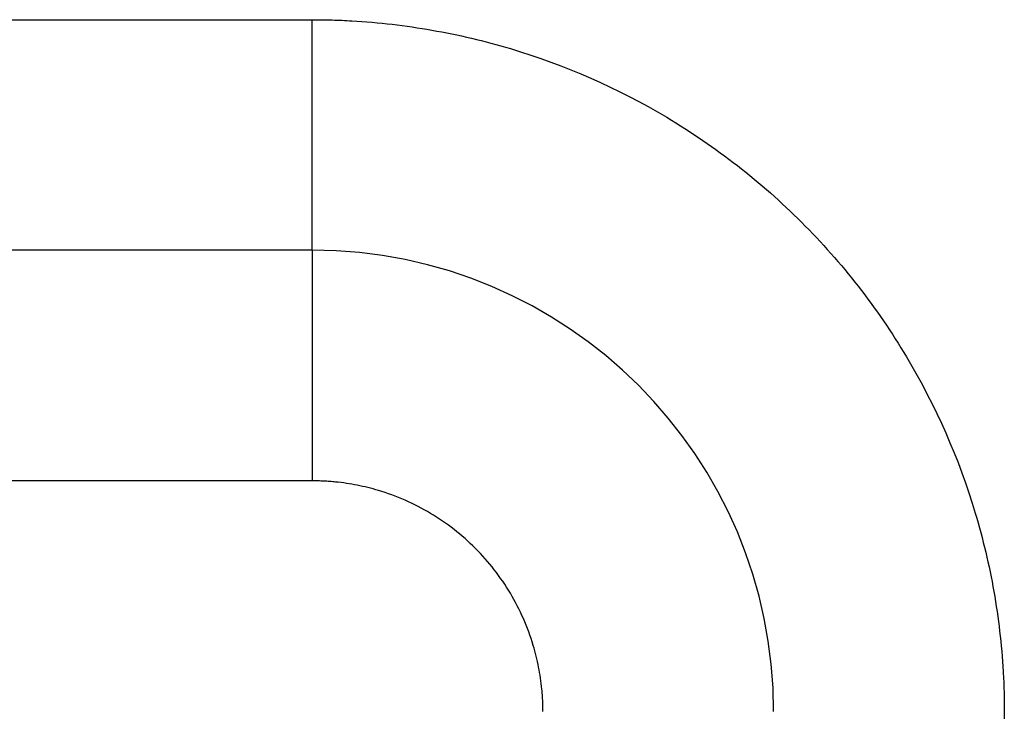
# Model space of a CAD drawing. Header units: inches. Extents: x -493 to 473, y -244 to 299.
# Tile 68 of 76: x 243.23 to 247.5, y 15.74 to 18.74. Entities that reach past the tile are written whole.
import ezdxf

# ---------------------------------------------------------------- set-up
doc = ezdxf.new("R2010")
doc.units = ezdxf.units.IN

# ---------------------------------------------------------------- blocks, each defined once
blk = doc.blocks.new('014_G23_G27_BF_B3_B14_Motor_Bgr_63_EEXDe_1_1__1', base_point=(159, -67.258))
at = {"color": 7, "linetype": 'Continuous'}
blk.add_line((244.5, 17.742), (210, 17.742), dxfattribs=at)
blk.add_arc((244.5, 15.742), 2, 0, 90, dxfattribs=at)
at = {"color": 1, "linetype": 'Continuous'}
for points, knots in [([(210, 18.742), (215.7264, 18.742), (227.1793, 18.742), (238.6557, 18.742), (244.4293, 18.742), (244.4765, 18.742), (244.5001, 18.742)], [0, 0, 0, 0, 17.179289, 34.358579, 34.429322, 34.500075, 34.500075, 34.500075, 34.500075]), ([(244.5, 17.742), (244.5, 17.742), (244.5, 17.742), (244.5, 17.742), (244.5, 17.7421), (244.5, 17.7421), (244.5, 17.7421), (244.5, 17.7422), (244.5, 17.7422), (244.5, 17.7423), (244.5, 17.7423), (244.5, 17.7424), (244.5, 17.7425), (244.5, 17.7426), (244.5, 17.7427), (244.5, 17.7428), (244.5, 17.7429), (244.5, 17.743), (244.5, 17.7432), (244.5, 17.7433), (244.5, 17.7434), (244.5, 17.7436), (244.5, 17.7438), (244.5, 17.7439), (244.5, 17.7441), (244.5, 17.7443), (244.5, 17.7445), (244.5, 17.7447), (244.5, 17.7449), (244.5, 17.7451), (244.5, 17.7453), (244.5, 17.7456), (244.5, 17.7458), (244.5, 17.7461), (244.5, 17.7463), (244.5, 17.7466), (244.5, 17.7469), (244.5, 17.7471), (244.5, 17.7474), (244.5, 17.7477), (244.5, 17.748), (244.5, 17.7483), (244.5, 17.7486), (244.5, 17.749), (244.5, 17.7493), (244.5, 17.7496), (244.5, 17.75), (244.5, 17.7503), (244.5, 17.7507), (244.5, 17.7511), (244.5, 17.7515), (244.5, 17.7519), (244.5, 17.7523), (244.5, 17.7527), (244.5, 17.7531), (244.5, 17.7535), (244.5, 17.7539), (244.5, 17.7544), (244.5, 17.7548), (244.5, 17.7553), (244.5, 17.7558), (244.5, 17.7562), (244.5, 17.7567), (244.5, 17.7572), (244.5, 17.7577), (244.5, 17.7582), (244.5, 17.7587), (244.5, 17.7592), (244.5, 17.7598), (244.5, 17.7603), (244.5, 17.7608), (244.5, 17.7614), (244.5, 17.7619), (244.5, 17.7625), (244.5, 17.763), (244.5, 17.7636), (244.5, 17.7642), (244.5, 17.7648), (244.5, 17.7654), (244.5, 17.766), (244.5, 17.7666), (244.5, 17.7672), (244.5, 17.7678), (244.5, 17.7685), (244.5, 17.7691), (244.5, 17.7698), (244.5, 17.7705), (244.5, 17.7711), (244.5, 17.7718), (244.5, 17.7725), (244.5, 17.7732), (244.5, 17.7739), (244.5, 17.7746), (244.5, 17.7753), (244.5, 17.7761), (244.5, 17.7768), (244.5, 17.7776), (244.5, 17.7783), (244.5, 17.7791), (244.5, 17.7799), (244.5, 17.7806), (244.5, 17.7814), (244.5, 17.7822), (244.5, 17.783), (244.5, 17.7838), (244.5, 17.7847), (244.5, 17.7855), (244.5, 17.7863), (244.5, 17.7872), (244.5, 17.788), (244.5, 17.7889), (244.5, 17.7898), (244.5, 17.7907), (244.5, 17.7916), (244.5, 17.7925), (244.5, 17.7934), (244.5, 17.7943), (244.5, 17.7952), (244.5, 17.7961), (244.5, 17.7971), (244.5, 17.798), (244.5, 17.799), (244.5, 17.8), (244.5, 17.8009), (244.5, 17.8019), (244.5, 17.8029), (244.5, 17.8039), (244.5, 17.8049), (244.5, 17.8059), (244.5, 17.807), (244.5, 17.808), (244.5, 17.8091), (244.5, 17.8101), (244.5, 17.8112), (244.5, 17.8122), (244.5, 17.8133), (244.5, 17.8144), (244.5, 17.8154), (244.5, 17.8165), (244.5, 17.8176), (244.5, 17.8187), (244.5, 17.8198), (244.5, 17.821), (244.5, 17.8221), (244.5, 17.8232), (244.5, 17.8244), (244.5, 17.8255), (244.5, 17.8267), (244.5, 17.8279), (244.5, 17.829), (244.5, 17.8302), (244.5, 17.8314), (244.5, 17.8326), (244.5, 17.8338), (244.5, 17.8351), (244.5, 17.8363), (244.5, 17.8375), (244.5, 17.8388), (244.5, 17.84), (244.5, 17.8413), (244.5, 17.8426), (244.5, 17.8439), (244.5, 17.8451), (244.5, 17.8464), (244.5, 17.8477), (244.5, 17.8491), (244.5, 17.8504), (244.5, 17.8517), (244.5, 17.8531), (244.5, 17.8544), (244.5, 17.8558), (244.5, 17.8571), (244.5, 17.8585), (244.5, 17.8599), (244.5, 17.8613), (244.5, 17.8627), (244.5, 17.8641), (244.5, 17.8655), (244.5, 17.8669), (244.5, 17.8683), (244.5, 17.8698), (244.5, 17.8712), (244.5, 17.8727), (244.5, 17.8741), (244.5, 17.8756), (244.5, 17.8771), (244.5, 17.8786), (244.5, 17.8801), (244.5, 17.8816), (244.5, 17.8831), (244.5, 17.8846), (244.5, 17.8861), (244.5, 17.8877), (244.5, 17.8892), (244.5, 17.8908), (244.5, 17.8923), (244.5, 17.8939), (244.5, 17.8955), (244.5, 17.897), (244.5, 17.8986), (244.5, 17.9002), (244.5, 17.9018), (244.5, 17.9034), (244.5, 17.9051), (244.5, 17.9067), (244.5, 17.9083), (244.5, 17.91), (244.5, 17.9116), (244.5, 17.9133), (244.5, 17.915), (244.5, 17.9166), (244.5, 17.9183), (244.5, 17.92), (244.5, 17.9217), (244.5, 17.9234), (244.5, 17.9251), (244.5, 17.9268), (244.5, 17.9286), (244.5, 17.9303), (244.5, 17.932), (244.5, 17.9338), (244.5, 17.9356), (244.5, 17.9373), (244.5, 17.9391), (244.5, 17.9409), (244.5, 17.9427), (244.5, 17.9445), (244.5, 17.9463), (244.5, 17.9481), (244.5, 17.9499), (244.5, 17.9517), (244.5, 17.9536), (244.5, 17.9554), (244.5, 17.9572), (244.5, 17.9591), (244.5, 17.961), (244.5, 17.9628), (244.5, 17.9647), (244.5, 17.9666), (244.5, 17.9685), (244.5, 17.9704), (244.5, 17.9723), (244.5, 17.9742), (244.5, 17.9761), (244.5, 17.9781), (244.5, 17.98), (244.5, 17.9819), (244.5, 17.9839), (244.5, 17.9858), (244.5, 17.9878), (244.5, 17.9898), (244.5, 17.9918), (244.5, 17.9937), (244.5, 17.9957), (244.5, 17.9977), (244.5, 17.9997), (244.5, 18.0018), (244.5, 18.0038), (244.5, 18.0058), (244.5, 18.0078), (244.5, 18.0099), (244.5, 18.0119), (244.5, 18.014), (244.5, 18.0161), (244.5, 18.0181), (244.5, 18.0202), (244.5, 18.0223), (244.5, 18.0244), (244.5, 18.0265), (244.5, 18.0286), (244.5, 18.0307), (244.5, 18.0328), (244.5, 18.035), (244.5, 18.0374), (244.5, 18.0399), (244.5, 18.0423), (244.5, 18.0448), (244.5, 18.0473), (244.5, 18.0498), (244.5, 18.0523), (244.5, 18.0549), (244.5, 18.0574), (244.5, 18.0599), (244.5, 18.0625), (244.5, 18.065), (244.5, 18.0676), (244.5, 18.0702), (244.5, 18.0728), (244.5, 18.0754), (244.5, 18.078), (244.5, 18.0806), (244.5, 18.0832), (244.5, 18.0858), (244.5, 18.0884), (244.5, 18.0911), (244.5, 18.0937), (244.5, 18.0963), (244.5, 18.099), (244.5, 18.1017), (244.5, 18.1043), (244.5, 18.107), (244.5, 18.1097), (244.5, 18.1124), (244.5, 18.1151), (244.5, 18.1178), (244.5, 18.1205), (244.5, 18.1232), (244.5, 18.126), (244.5, 18.1287), (244.5, 18.1315), (244.5, 18.1342), (244.5, 18.137), (244.5, 18.1397), (244.5, 18.1425), (244.5, 18.1453), (244.5, 18.148), (244.5, 18.1508), (244.5, 18.1536), (244.5, 18.1564), (244.5, 18.1592), (244.5, 18.1621), (244.5, 18.1649), (244.5, 18.1677), (244.5, 18.1705), (244.5, 18.1734), (244.5, 18.1762), (244.5, 18.1791), (244.5, 18.1819), (244.5, 18.1848), (244.5, 18.1876), (244.5, 18.1905), (244.5, 18.1934), (244.5, 18.1963), (244.5, 18.1992), (244.5, 18.202), (244.5, 18.2049), (244.5, 18.2079), (244.5, 18.2108), (244.5, 18.2137), (244.5, 18.2166), (244.5, 18.2195), (244.5, 18.2224), (244.5, 18.2254), (244.5, 18.2283), (244.5, 18.2313), (244.5, 18.2342), (244.5, 18.2372), (244.5, 18.2401), (244.5, 18.2431), (244.5, 18.246), (244.5, 18.249), (244.5, 18.252), (244.5, 18.255), (244.5, 18.258), (244.5, 18.2609), (244.5, 18.2639), (244.5, 18.2669), (244.5, 18.2699), (244.5, 18.2729), (244.5, 18.2759), (244.5, 18.279), (244.5, 18.282), (244.5, 18.285), (244.5, 18.288), (244.5, 18.291), (244.5, 18.2941), (244.5, 18.2971), (244.5, 18.3001), (244.5, 18.3032), (244.5001, 18.3062), (244.5001, 18.3093), (244.5001, 18.3123), (244.5001, 18.3154), (244.5001, 18.3184), (244.5001, 18.3215), (244.5001, 18.3246), (244.5001, 18.3276), (244.5001, 18.3307), (244.5001, 18.3338), (244.5001, 18.3368), (244.5001, 18.3399), (244.5001, 18.343), (244.5001, 18.3461), (244.5001, 18.3492), (244.5001, 18.3523), (244.5001, 18.3553), (244.5001, 18.3584), (244.5001, 18.3615), (244.5001, 18.3646), (244.5001, 18.3677), (244.5001, 18.3708), (244.5001, 18.3744), (244.5001, 18.3786), (244.5001, 18.3832), (244.5001, 18.3878), (244.5001, 18.3924), (244.5001, 18.3971), (244.5001, 18.4017), (244.5001, 18.4064), (244.5001, 18.411), (244.5001, 18.4157), (244.5001, 18.4203), (244.5001, 18.425), (244.5001, 18.4296), (244.5001, 18.4343), (244.5001, 18.4389), (244.5001, 18.4436), (244.5001, 18.4482), (244.5001, 18.4529), (244.5001, 18.4576), (244.5001, 18.4622), (244.5001, 18.4669), (244.5001, 18.4715), (244.5001, 18.4762), (244.5001, 18.4809), (244.5001, 18.4855), (244.5001, 18.4902), (244.5001, 18.4949), (244.5001, 18.4995), (244.5001, 18.5042), (244.5001, 18.5089), (244.5001, 18.5135), (244.5001, 18.5182), (244.5001, 18.5228), (244.5001, 18.5275), (244.5001, 18.5321), (244.5001, 18.5368), (244.5001, 18.5415), (244.5001, 18.5461), (244.5001, 18.5508), (244.5001, 18.5554), (244.5001, 18.56), (244.5001, 18.5647), (244.5001, 18.5693), (244.5001, 18.574), (244.5001, 18.5786), (244.5001, 18.5832), (244.5001, 18.5879), (244.5001, 18.5925), (244.5001, 18.5971), (244.5001, 18.6017), (244.5001, 18.6063), (244.5001, 18.6109), (244.5001, 18.6155), (244.5001, 18.6201), (244.5001, 18.6247), (244.5001, 18.6293), (244.5001, 18.6339), (244.5001, 18.6385), (244.5001, 18.6431), (244.5001, 18.6476), (244.5001, 18.6522), (244.5001, 18.6567), (244.5001, 18.6613), (244.5001, 18.6658), (244.5001, 18.6704), (244.5001, 18.6749), (244.5001, 18.6794), (244.5001, 18.684), (244.5001, 18.6885), (244.5001, 18.693), (244.5001, 18.6975), (244.5001, 18.702), (244.5001, 18.7064), (244.5001, 18.7109), (244.5001, 18.7154), (244.5001, 18.7198), (244.5001, 18.7243), (244.5001, 18.7287), (244.5001, 18.7332), (244.5001, 18.7376), (244.5001, 18.7406), (244.5001, 18.742)], [0, 0, 0, 0, 0.0000038, 0.0000153, 0.0000345, 0.0000614, 0.000096, 0.0001383, 0.0001885, 0.0002465, 0.0003122, 0.0003859, 0.0004674, 0.0005569, 0.0006543, 0.0007596, 0.0008729, 0.0009943, 0.0011236, 0.0012611, 0.0014066, 0.0015602, 0.0017219, 0.0018919, 0.0020699, 0.0022562, 0.0024508, 0.0026536, 0.0028646, 0.003084, 0.0033117, 0.0035478, 0.0037922, 0.0040451, 0.0042982, 0.0045593, 0.0048284, 0.0051054, 0.0053905, 0.0056835, 0.0059846, 0.0062938, 0.006611, 0.0069363, 0.0072698, 0.0076113, 0.007961, 0.0083189, 0.008685, 0.0090593, 0.0094417, 0.0098325, 0.0102315, 0.0106387, 0.0110543, 0.0114782, 0.0119104, 0.0123509, 0.0127998, 0.0132571, 0.0137228, 0.014197, 0.0146796, 0.0151706, 0.0156701, 0.0161781, 0.0166946, 0.0172036, 0.0177207, 0.0182458, 0.0187792, 0.0193206, 0.0198703, 0.020428, 0.020994, 0.0215681, 0.0221504, 0.0227409, 0.0233396, 0.0239465, 0.0245616, 0.025185, 0.0258165, 0.0264564, 0.0271044, 0.0277608, 0.0284254, 0.0290982, 0.0297794, 0.0304689, 0.0311666, 0.0318727, 0.032587, 0.0333097, 0.0340408, 0.0347802, 0.0355279, 0.036284, 0.0370484, 0.0378213, 0.0386025, 0.0393921, 0.0401901, 0.0409965, 0.0418114, 0.0426346, 0.0434663, 0.0443064, 0.045155, 0.0460121, 0.0468776, 0.0477516, 0.0486341, 0.049525, 0.0504245, 0.0513325, 0.0522489, 0.053174, 0.0541075, 0.0550496, 0.0560002, 0.0569594, 0.0579272, 0.0589036, 0.0598885, 0.060882, 0.0618841, 0.0628949, 0.0639142, 0.0649422, 0.0659788, 0.067024, 0.0680779, 0.0691405, 0.0702117, 0.0712701, 0.0723373, 0.0734132, 0.0744978, 0.0755912, 0.0766932, 0.077804, 0.0789234, 0.0800514, 0.0811881, 0.0823335, 0.0834874, 0.0846499, 0.0858211, 0.0870008, 0.088189, 0.0893858, 0.0905911, 0.091805, 0.0930273, 0.0942581, 0.0954974, 0.0967451, 0.0980013, 0.0992659, 0.1005389, 0.1018204, 0.1031102, 0.1044083, 0.1057149, 0.1070297, 0.1083529, 0.1096844, 0.1110242, 0.1123723, 0.1137286, 0.1150932, 0.1164661, 0.1178472, 0.1192364, 0.1206339, 0.1220396, 0.1234534, 0.1248754, 0.1263055, 0.1277437, 0.1291901, 0.1306445, 0.1321071, 0.1335777, 0.1350563, 0.136543, 0.1380377, 0.1395404, 0.1410512, 0.1425699, 0.1440965, 0.1456311, 0.1471737, 0.1487242, 0.1502826, 0.1518489, 0.153423, 0.155005, 0.1565949, 0.1581926, 0.1597982, 0.1614115, 0.1630327, 0.1646616, 0.1662983, 0.1679427, 0.1695949, 0.1712548, 0.1729224, 0.1745977, 0.1762807, 0.1779713, 0.1796696, 0.1813756, 0.1830891, 0.1848103, 0.186539, 0.1882754, 0.1900193, 0.1917707, 0.1935297, 0.1952962, 0.1970702, 0.1988517, 0.2006407, 0.2024371, 0.204241, 0.2060523, 0.2078711, 0.2096973, 0.2115308, 0.2133717, 0.21522, 0.2170756, 0.2189386, 0.2208089, 0.2226865, 0.2245714, 0.2264636, 0.228363, 0.2302697, 0.2321836, 0.2341047, 0.236033, 0.2379685, 0.2399112, 0.2418611, 0.2438181, 0.2457823, 0.2477535, 0.2497319, 0.2517173, 0.2537099, 0.2557095, 0.2577161, 0.2597298, 0.2617505, 0.2637782, 0.2658128, 0.2678545, 0.2699031, 0.2719587, 0.2740212, 0.2760906, 0.2781669, 0.2802501, 0.2823402, 0.2844371, 0.2865409, 0.2886515, 0.290769, 0.2928932, 0.2953566, 0.2978288, 0.3003096, 0.3027991, 0.3052971, 0.3078037, 0.3103188, 0.3128422, 0.315374, 0.3179141, 0.3204625, 0.323019, 0.3255837, 0.3281564, 0.3307371, 0.3333258, 0.3359224, 0.3385268, 0.341139, 0.343759, 0.3463866, 0.3490218, 0.3516646, 0.3543148, 0.3569726, 0.3596377, 0.3623101, 0.3649898, 0.3676767, 0.3703708, 0.373072, 0.3757802, 0.3784955, 0.3812176, 0.3839466, 0.3866825, 0.3894251, 0.3921744, 0.3949303, 0.3976929, 0.4004619, 0.4032375, 0.4060195, 0.4088078, 0.4116024, 0.4144033, 0.4172104, 0.4200236, 0.4228429, 0.4256682, 0.4284995, 0.4313367, 0.4341797, 0.4370285, 0.4398831, 0.4427433, 0.4456092, 0.4484806, 0.4513576, 0.45424, 0.4571278, 0.4600209, 0.4629193, 0.465823, 0.4687318, 0.4716457, 0.4745646, 0.4774886, 0.4804175, 0.4833513, 0.4862899, 0.4892333, 0.4921814, 0.4951342, 0.4980915, 0.5010534, 0.5040198, 0.5069906, 0.5099658, 0.5129453, 0.5159291, 0.518917, 0.5219092, 0.5249053, 0.5279056, 0.5309098, 0.5339179, 0.5369299, 0.5399456, 0.5429652, 0.5459884, 0.5490152, 0.5520456, 0.5550796, 0.558117, 0.5611578, 0.5642019, 0.5672494, 0.5703001, 0.5733539, 0.5764109, 0.5794709, 0.582534, 0.5856, 0.5886689, 0.5917406, 0.5948151, 0.5978923, 0.6009722, 0.6040547, 0.6071398, 0.6102273, 0.6133173, 0.6164097, 0.6195044, 0.6226014, 0.6257005, 0.6288019, 0.6319053, 0.636528, 0.6411542, 0.6457838, 0.6504166, 0.6550525, 0.6596913, 0.6643328, 0.668977, 0.6736236, 0.6782725, 0.6829235, 0.6875764, 0.6922312, 0.6968877, 0.7015456, 0.7062049, 0.7108653, 0.7155268, 0.7201892, 0.7248522, 0.7295158, 0.7341799, 0.7388441, 0.7435085, 0.7481727, 0.7528368, 0.7575004, 0.7621635, 0.766826, 0.7714875, 0.776148, 0.7808074, 0.7854654, 0.790122, 0.7947769, 0.79943, 0.8040811, 0.8087302, 0.8133769, 0.8180213, 0.822663, 0.827302, 0.8319381, 0.8365712, 0.841201, 0.8458275, 0.8504504, 0.8550696, 0.859685, 0.8642964, 0.8689037, 0.8735066, 0.8781051, 0.8826989, 0.887288, 0.8918721, 0.8964511, 0.9010249, 0.9055932, 0.910156, 0.914713, 0.9192642, 0.9238093, 0.9283483, 0.9328808, 0.9374069, 0.9419263, 0.9464388, 0.9509444, 0.9554429, 0.959934, 0.9644177, 0.9688938, 0.9733621, 0.9778225, 0.9822748, 0.9867188, 0.9911545, 0.9955816, 1, 1, 1, 1]), ([(244.5001, 18.742), (244.5287, 18.7418), (244.586, 18.7413), (244.7596, 18.7336), (245.0201, 18.7035), (245.4878, 18.593), (246.0527, 18.345), (246.6428, 17.8853), (247.1026, 17.2953), (247.3507, 16.7306), (247.4613, 16.2632), (247.4915, 16.0029), (247.4993, 15.829), (247.4998, 15.7713), (247.5, 15.7424)], [0, 0, 0, 0, 0.085917, 0.171843, 0.521146, 0.870499, 1.611052, 2.351605, 3.092157, 3.83271, 4.181541, 4.530322, 4.616975, 4.703583, 4.703583, 4.703583, 4.703583]), ([(244.5, 17.742), (244.5, 17.742), (244.5, 17.742), (244.5, 17.7419), (244.5, 17.7418), (244.5, 17.7417), (244.5, 17.7415), (244.5, 17.7413), (244.5, 17.741), (244.5, 17.7407), (244.5, 17.7404), (244.5, 17.74), (244.5, 17.7395), (244.5, 17.7391), (244.5, 17.7385), (244.5, 17.738), (244.5, 17.7374), (244.5, 17.7367), (244.5, 17.736), (244.5, 17.7353), (244.5, 17.7345), (244.5, 17.7336), (244.5, 17.7328), (244.4999, 17.7318), (244.4999, 17.7309), (244.4999, 17.7299), (244.4999, 17.7288), (244.4999, 17.7277), (244.4999, 17.7265), (244.4999, 17.7253), (244.4999, 17.7241), (244.4999, 17.7229), (244.4999, 17.7216), (244.4999, 17.7202), (244.4999, 17.7188), (244.4999, 17.7174), (244.4999, 17.7159), (244.4999, 17.7144), (244.4999, 17.7128), (244.4999, 17.7112), (244.4999, 17.7096), (244.4999, 17.7079), (244.4999, 17.7061), (244.4999, 17.7043), (244.4999, 17.7025), (244.4999, 17.7006), (244.4999, 17.6987), (244.4999, 17.6967), (244.4999, 17.6947), (244.4999, 17.6926), (244.4999, 17.6905), (244.4999, 17.6883), (244.4999, 17.6861), (244.4999, 17.6838), (244.4999, 17.6815), (244.4999, 17.6792), (244.4999, 17.6767), (244.4999, 17.6743), (244.4999, 17.6718), (244.4999, 17.6693), (244.4999, 17.6668), (244.4999, 17.6642), (244.4999, 17.6616), (244.4999, 17.6589), (244.4999, 17.6562), (244.4999, 17.6534), (244.4999, 17.6506), (244.4999, 17.6477), (244.4999, 17.6448), (244.4999, 17.6418), (244.4999, 17.6388), (244.4999, 17.6358), (244.4999, 17.6327), (244.4999, 17.6295), (244.4999, 17.6263), (244.4999, 17.6231), (244.4999, 17.6198), (244.4999, 17.6165), (244.4999, 17.6131), (244.4998, 17.6097), (244.4998, 17.6063), (244.4998, 17.6028), (244.4998, 17.5992), (244.4998, 17.5957), (244.4998, 17.592), (244.4998, 17.5883), (244.4998, 17.5846), (244.4998, 17.5809), (244.4998, 17.5771), (244.4998, 17.5732), (244.4998, 17.5693), (244.4998, 17.5654), (244.4998, 17.5614), (244.4998, 17.5574), (244.4998, 17.5534), (244.4998, 17.5493), (244.4998, 17.5452), (244.4998, 17.541), (244.4998, 17.5368), (244.4998, 17.5325), (244.4998, 17.5282), (244.4998, 17.5239), (244.4998, 17.5195), (244.4998, 17.5151), (244.4998, 17.5106), (244.4998, 17.5061), (244.4998, 17.5016), (244.4998, 17.497), (244.4998, 17.4924), (244.4998, 17.4877), (244.4998, 17.483), (244.4998, 17.4783), (244.4998, 17.4735), (244.4998, 17.4687), (244.4998, 17.4639), (244.4998, 17.459), (244.4998, 17.4541), (244.4998, 17.4489), (244.4998, 17.4434), (244.4998, 17.4375), (244.4998, 17.4317), (244.4998, 17.4258), (244.4998, 17.4198), (244.4998, 17.4139), (244.4998, 17.4078), (244.4998, 17.4017), (244.4998, 17.3956), (244.4998, 17.3895), (244.4998, 17.3833), (244.4998, 17.377), (244.4998, 17.3707), (244.4998, 17.3644), (244.4998, 17.3581), (244.4998, 17.3517), (244.4998, 17.3452), (244.4998, 17.3388), (244.4998, 17.3323), (244.4998, 17.3257), (244.4998, 17.3192), (244.4998, 17.3126), (244.4998, 17.3059), (244.4998, 17.2993), (244.4998, 17.2926), (244.4998, 17.2859), (244.4998, 17.2791), (244.4998, 17.2723), (244.4998, 17.2655), (244.4997, 17.2587), (244.4997, 17.2518), (244.4997, 17.2449), (244.4997, 17.238), (244.4997, 17.2311), (244.4997, 17.2241), (244.4997, 17.2171), (244.4997, 17.2101), (244.4997, 17.2031), (244.4997, 17.196), (244.4997, 17.189), (244.4997, 17.1819), (244.4997, 17.1748), (244.4997, 17.1676), (244.4997, 17.1605), (244.4997, 17.1534), (244.4997, 17.1462), (244.4997, 17.139), (244.4997, 17.1318), (244.4997, 17.1246), (244.4997, 17.1174), (244.4997, 17.109), (244.4997, 17.0995), (244.4997, 17.089), (244.4997, 17.0784), (244.4997, 17.0677), (244.4997, 17.0571), (244.4997, 17.0465), (244.4997, 17.0358), (244.4997, 17.0252), (244.4997, 17.0145), (244.4997, 17.0038), (244.4997, 16.9932), (244.4997, 16.9825), (244.4997, 16.9719), (244.4997, 16.9612), (244.4997, 16.9506), (244.4997, 16.9399), (244.4997, 16.9293), (244.4997, 16.9187), (244.4997, 16.9081), (244.4996, 16.8975), (244.4996, 16.887), (244.4996, 16.8764), (244.4996, 16.8659), (244.4996, 16.8554), (244.4996, 16.8449), (244.4996, 16.8345), (244.4996, 16.8241), (244.4996, 16.8137), (244.4996, 16.8033), (244.4996, 16.793), (244.4996, 16.7827), (244.4996, 16.7725), (244.4996, 16.7623), (244.4996, 16.7522), (244.4996, 16.7454), (244.4996, 16.742)], [0, 0, 0, 0, 0.00002, 0.00008, 0.000181, 0.000323, 0.000505, 0.000729, 0.000995, 0.001302, 0.001652, 0.002044, 0.00248, 0.002958, 0.00348, 0.004045, 0.004655, 0.005309, 0.006007, 0.00675, 0.007538, 0.008371, 0.00925, 0.010174, 0.011145, 0.012161, 0.013225, 0.014334, 0.015491, 0.016695, 0.017901, 0.019152, 0.020448, 0.021788, 0.023174, 0.024605, 0.026081, 0.027602, 0.029169, 0.030781, 0.032439, 0.034143, 0.035892, 0.037688, 0.039529, 0.041417, 0.043351, 0.045332, 0.047359, 0.049433, 0.051553, 0.053721, 0.055935, 0.058196, 0.060505, 0.06286, 0.065263, 0.067714, 0.070212, 0.072701, 0.075239, 0.077823, 0.080455, 0.083135, 0.085861, 0.088635, 0.091455, 0.094321, 0.097234, 0.100193, 0.103198, 0.106249, 0.109345, 0.112487, 0.115674, 0.118906, 0.122183, 0.125505, 0.128871, 0.132282, 0.135736, 0.139235, 0.142777, 0.146363, 0.149992, 0.153664, 0.15738, 0.161138, 0.164939, 0.168782, 0.172668, 0.176596, 0.180565, 0.184577, 0.18863, 0.192724, 0.19686, 0.201036, 0.205254, 0.209512, 0.21381, 0.218149, 0.222527, 0.226946, 0.231405, 0.235902, 0.24044, 0.245016, 0.249631, 0.254286, 0.258978, 0.26371, 0.268479, 0.273287, 0.278132, 0.283015, 0.287936, 0.292894, 0.298655, 0.304464, 0.310319, 0.31622, 0.322166, 0.328157, 0.334191, 0.340268, 0.346387, 0.352547, 0.358749, 0.36499, 0.371271, 0.37759, 0.383947, 0.390341, 0.396772, 0.403238, 0.409739, 0.416274, 0.422843, 0.429445, 0.436079, 0.442744, 0.449439, 0.456165, 0.46292, 0.469703, 0.476514, 0.483352, 0.490216, 0.497106, 0.50402, 0.510959, 0.517921, 0.524906, 0.531912, 0.53894, 0.545989, 0.553057, 0.560144, 0.56725, 0.574373, 0.581513, 0.588669, 0.595841, 0.603027, 0.610228, 0.617441, 0.624667, 0.631906, 0.642477, 0.653066, 0.66367, 0.674288, 0.684918, 0.695557, 0.706205, 0.716859, 0.727517, 0.738178, 0.748839, 0.759499, 0.770156, 0.780808, 0.791452, 0.802088, 0.812713, 0.823326, 0.833924, 0.844506, 0.85507, 0.865613, 0.876135, 0.886633, 0.897105, 0.90755, 0.917965, 0.928348, 0.938699, 0.949015, 0.959293, 0.969533, 0.979732, 0.989888, 1, 1, 1, 1]), ([(244.4996, 16.742), (244.4761, 16.742), (244.4291, 16.742), (238.6557, 16.742), (227.1793, 16.742), (215.7264, 16.742), (210, 16.742)], [0, 0, 0, 0, 0.070479, 0.14101, 17.3203, 34.499589, 34.499589, 34.499589, 34.499589]), ([(245.5, 15.7422), (245.4999, 15.7502), (245.4998, 15.7663), (245.4989, 15.7904), (245.4975, 15.8145), (245.4934, 15.8627), (245.4829, 15.9346), (245.4477, 16.0773), (245.3676, 16.2596), (245.2144, 16.4563), (245.0178, 16.6096), (244.8362, 16.6893), (244.695, 16.7244), (244.6241, 16.735), (244.5759, 16.7393), (244.5505, 16.7408), (244.525, 16.7418), (244.5081, 16.742), (244.4996, 16.742)], [0, 0, 0, 0, 0.024122, 0.048239, 0.07236, 0.096498, 0.193262, 0.290083, 0.536934, 0.783785, 1.030636, 1.277487, 1.372088, 1.46663, 1.492037, 1.517472, 1.542921, 1.568367, 1.568367, 1.568367, 1.568367]), ([(247.5, 15.7424), (247.4998, 15.7137), (247.4993, 15.6562), (247.4916, 15.4825), (247.4615, 15.222), (247.351, 14.7543), (247.1029, 14.1893), (246.6433, 13.5992), (246.0533, 13.1394), (245.4885, 12.8913), (245.0212, 12.7807), (244.7609, 12.7505), (244.587, 12.7428), (244.5293, 12.7423), (244.5004, 12.742)], [0, 0, 0, 0, 0.08616, 0.172274, 0.521578, 0.87093, 1.611483, 2.352036, 3.092588, 3.833141, 4.181973, 4.530753, 4.617373, 4.703939, 4.703939, 4.703939, 4.703939])]:
    blk.add_open_spline(points, degree=3, knots=knots, dxfattribs=at)
blk = doc.blocks.new('Rcksicht1', base_point=(315.75, 32))
blk.add_blockref('014_G23_G27_BF_B3_B14_Motor_Bgr_63_EEXDe_1_1__1', (159, -67.258))

msp = doc.modelspace()

# ---------------------------------------------------------------- block references
msp.add_blockref('Rcksicht1', (315.75, 32))

doc.saveas('drawing.dxf')
